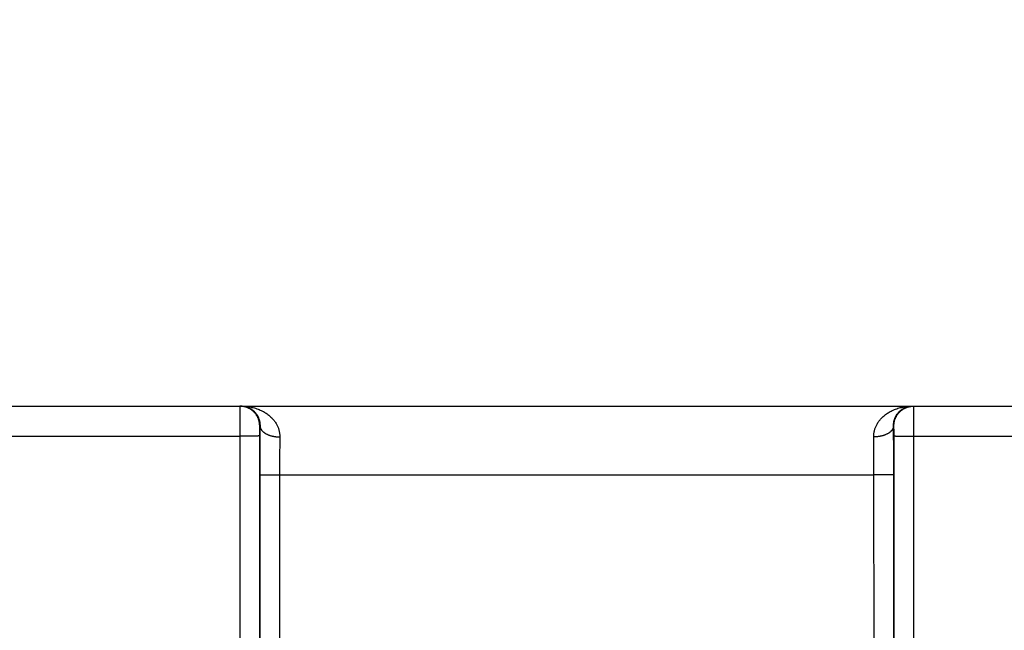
# Model space of a CAD drawing. Header units: inches. Extents: x 0 to 34, y 0 to 22.
# Tile 28 of 105: x 17.068 to 18.062, y 11.547 to 12.164. Entities that reach past the tile are written whole.
import ezdxf

# ---------------------------------------------------------------- set-up
doc = ezdxf.new("R2010")
doc.units = ezdxf.units.IN
doc.header["$LTSCALE"] = 1.87
doc.header["$MEASUREMENT"] = 0
doc.layers.get('0').update_dxf_attribs({"linetype": 'CONTINUOUS'})
doc.layers.add('DIMENSIONS', color=7, linetype='CONTINUOUS')
doc.styles.get("Standard").update_dxf_attribs({"font": 'txt', "width": 0.8})
doc.dimstyles.new('DIMSTYLE_1', dxfattribs={"dimtxt": 0.125, "dimasz": 0.18, "dimexe": 0.18, "dimexo": 0.0625, "dimgap": 0.09, "dimtad": 0, "dimtih": 1, "dimtoh": 1, "dimzin": 4, "dimdsep": 46, "dimtxsty": 'STANDARD', "dimblk": '_FILLED', "dimblk1": '_FILLED', "dimblk2": '_FILLED', "dimcen": 0.09, "dimadec": 0, "dimazin": 0, "dimtp": 0.02, "dimtm": 0.02, "dimtfac": 1, "dimtofl": 0, "dimtmove": 0, "dimatfit": 3, "dimldrblk": '_FILLED', "dimfxl": 1, "dimtolj": 1, "dimtzin": 4, "dimarcsym": 0})

# ---------------------------------------------------------------- blocks, each defined once
blk = doc.blocks.new('_FILLED')
at = {"color": 0, "linetype": 'BYBLOCK'}
blk.add_solid([(0, 0), (-1, 0.1736), (-1, -0.1736)], dxfattribs=at)
blk = doc.blocks.new('*D7')
at = {"layer": 'DIMENSIONS', "color": 2, "linetype": 'CONTINUOUS'}
for p, q in [((13.29323, 10.81557), (13.29323, 13.39823)), ((21.17348, 10.14673), (21.17348, 13.39823)), ((13.29323, 13.27323), (16.55836, 13.27323)), ((21.17348, 13.27323), (17.90836, 13.27323))]:
    blk.add_line(p, q, dxfattribs=at)
at = {"layer": 'DIMENSIONS', "color": 2, "linetype": 'CONTINUOUS', "xscale": 0.18, "yscale": 0.18, "zscale": 0.18, "rotation": 180}
blk.add_blockref('_FILLED', (13.29323, 13.27323), dxfattribs=at)
at = {"layer": 'DIMENSIONS', "color": 2, "linetype": 'CONTINUOUS', "xscale": 0.18, "yscale": 0.18, "zscale": 0.18}
blk.add_blockref('_FILLED', (21.17348, 13.27323), dxfattribs=at)
at = {"layer": 'DIMENSIONS', "color": 2, "linetype": 'CONTINUOUS', "width": 0.8}
for s, p in [('7.88', (16.62086, 13.21073)), ('[', (17.14586, 13.21073)), ('200.2', (17.24586, 13.21073)), (']', (17.74586, 13.21073))]:
    blk.add_text(s, height=0.125, dxfattribs=at).set_placement(p)

msp = doc.modelspace()

# ---------------------------------------------------------------- linework, layer by layer
at = {"color": 7, "linetype": 'CONTINUOUS'}
for p, q in [((13.34052, 11.77323), (21.11452, 11.77323)), ((17.31051, 11.75323), (17.31017, 11.75323)), ((17.9508, 11.75323), (17.95046, 11.75323)), ((17.04097, 11.74297), (17.29, 11.74297)), ((17.29, 11.74297), (17.29008, 11.16763)), ((17.30999, 11.74315), (17.31008, 11.16781)), ((17.95089, 11.16781), (17.95097, 11.74315)), ((17.97088, 11.16763), (17.97097, 11.74297)), ((17.97097, 11.74297), (18.22, 11.74297)), ((17.31025, 11.70402), (17.31017, 11.16789)), ((17.33025, 11.70384), (17.33016, 11.16772)), ((17.33025, 11.70384), (17.93072, 11.70384)), ((17.9308, 11.16772), (17.93072, 11.70384)), ((17.9508, 11.16789), (17.95072, 11.70402))]:
    msp.add_line(p, q, dxfattribs=at)
for points, knots in [([(17.29017, 11.77323), (17.29016, 11.77323), (17.29017, 11.77315), (17.29015, 11.77306), (17.29015, 11.77285), (17.29013, 11.77259), (17.29013, 11.77224), (17.29012, 11.77182), (17.29011, 11.77132), (17.2901, 11.77075), (17.29009, 11.77011), (17.29009, 11.7694), (17.29008, 11.76862), (17.29007, 11.76777), (17.29006, 11.76686), (17.29006, 11.7659), (17.29005, 11.76487), (17.29004, 11.76378), (17.29004, 11.76264), (17.29003, 11.76146), (17.29003, 11.76022), (17.29002, 11.75894), (17.29002, 11.75762), (17.29001, 11.75626), (17.29001, 11.75487), (17.29001, 11.75345), (17.29, 11.752), (17.29, 11.75053), (17.29, 11.74904), (17.29, 11.74753), (17.29, 11.74602), (17.29, 11.7445), (17.29, 11.74348), (17.29, 11.74297)], [0, 0, 0, 0, 0.001321, 0.005192, 0.011619, 0.020587, 0.032076, 0.046054, 0.062488, 0.081332, 0.102539, 0.126053, 0.151815, 0.179756, 0.209803, 0.241876, 0.275894, 0.311771, 0.349412, 0.388716, 0.429578, 0.471891, 0.51555, 0.560445, 0.606461, 0.653479, 0.701379, 0.750034, 0.799317, 0.849092, 0.899223, 0.949572, 1, 1, 1, 1]), ([(17.31017, 11.75323), (17.31017, 11.75361), (17.31015, 11.75435), (17.31005, 11.75547), (17.3099, 11.75658), (17.30968, 11.75769), (17.3094, 11.75877), (17.30906, 11.75984), (17.30866, 11.76089), (17.3082, 11.76191), (17.30768, 11.76291), (17.30711, 11.76388), (17.30649, 11.76481), (17.30581, 11.76571), (17.30509, 11.76657), (17.30432, 11.76738), (17.3035, 11.76815), (17.30265, 11.76888), (17.30175, 11.76955), (17.30082, 11.77018), (17.29985, 11.77075), (17.29885, 11.77126), (17.29783, 11.77172), (17.29678, 11.77212), (17.29571, 11.77246), (17.29462, 11.77274), (17.29352, 11.77296), (17.29241, 11.77312), (17.29129, 11.77321), (17.29055, 11.77323), (17.29017, 11.77323)], [0, 0, 0, 0, 0.035717, 0.071433, 0.107149, 0.142866, 0.178582, 0.214298, 0.250015, 0.28573, 0.321446, 0.357162, 0.392877, 0.428592, 0.464307, 0.500022, 0.535736, 0.57145, 0.607164, 0.642877, 0.67859, 0.714303, 0.750016, 0.785728, 0.821441, 0.857153, 0.892865, 0.928576, 0.964288, 1, 1, 1, 1]), ([(17.29181, 11.77323), (17.29242, 11.77323), (17.29364, 11.77317), (17.29544, 11.77289), (17.29719, 11.77244), (17.29887, 11.77183), (17.30046, 11.77106), (17.30194, 11.77016), (17.3033, 11.76916), (17.30454, 11.76806), (17.30566, 11.76689), (17.30664, 11.76566), (17.3075, 11.7644), (17.30823, 11.76312), (17.30885, 11.76184), (17.30935, 11.76055), (17.30976, 11.75928), (17.31007, 11.75802), (17.3103, 11.75678), (17.31045, 11.75557), (17.31052, 11.75439), (17.31052, 11.75361), (17.31051, 11.75323)], [0, 0, 0, 0, 0.060017, 0.11966, 0.178848, 0.237466, 0.295295, 0.352089, 0.407627, 0.461875, 0.514758, 0.566182, 0.616124, 0.66446, 0.711164, 0.756321, 0.800055, 0.842538, 0.883814, 0.923853, 0.962607, 1, 1, 1, 1]), ([(17.29181, 11.77323), (17.29271, 11.77323), (17.29451, 11.77318), (17.29718, 11.77296), (17.29982, 11.77259), (17.30239, 11.77209), (17.3049, 11.77145), (17.30731, 11.77069), (17.30962, 11.76981), (17.31182, 11.76884), (17.31389, 11.76777), (17.31583, 11.76663), (17.31765, 11.76541), (17.31932, 11.76415), (17.32087, 11.76283), (17.32228, 11.76148), (17.32356, 11.76011), (17.32472, 11.75871), (17.32575, 11.7573), (17.32667, 11.75589), (17.32748, 11.75447), (17.32818, 11.75305), (17.32878, 11.75164), (17.32928, 11.75024), (17.32969, 11.74885), (17.33001, 11.74748), (17.33026, 11.74612), (17.33042, 11.74477), (17.33051, 11.74344), (17.33052, 11.74256), (17.33051, 11.74212)], [0, 0, 0, 0, 0.049096, 0.097855, 0.146137, 0.193806, 0.240706, 0.286671, 0.331548, 0.375182, 0.417481, 0.458423, 0.497988, 0.536145, 0.572917, 0.608349, 0.642469, 0.675319, 0.706983, 0.73756, 0.767138, 0.795806, 0.823605, 0.850572, 0.876792, 0.902375, 0.927408, 0.951968, 0.976136, 1, 1, 1, 1]), ([(17.93046, 11.74212), (17.93045, 11.74256), (17.93046, 11.74344), (17.93055, 11.74477), (17.93071, 11.74612), (17.93095, 11.74748), (17.93128, 11.74885), (17.93169, 11.75024), (17.93219, 11.75164), (17.93279, 11.75305), (17.93349, 11.75447), (17.9343, 11.75589), (17.93522, 11.7573), (17.93625, 11.75871), (17.93741, 11.76011), (17.93869, 11.76148), (17.9401, 11.76283), (17.94164, 11.76415), (17.94332, 11.76541), (17.94514, 11.76663), (17.94708, 11.76777), (17.94915, 11.76884), (17.95135, 11.76981), (17.95366, 11.77069), (17.95607, 11.77145), (17.95858, 11.77209), (17.96115, 11.77259), (17.96378, 11.77296), (17.96646, 11.77318), (17.96826, 11.77323), (17.96916, 11.77323)], [0, 0, 0, 0, 0.023864, 0.048032, 0.072592, 0.097626, 0.123208, 0.149429, 0.176395, 0.204194, 0.232862, 0.262441, 0.293017, 0.324682, 0.357531, 0.391651, 0.427083, 0.463855, 0.502013, 0.541577, 0.582519, 0.624818, 0.668452, 0.713329, 0.759294, 0.806194, 0.853863, 0.902145, 0.950904, 1, 1, 1, 1]), ([(17.95046, 11.75323), (17.95045, 11.75361), (17.95045, 11.75439), (17.95052, 11.75557), (17.95067, 11.75678), (17.95089, 11.75802), (17.95121, 11.75928), (17.95161, 11.76055), (17.95212, 11.76184), (17.95274, 11.76312), (17.95347, 11.7644), (17.95433, 11.76566), (17.95531, 11.76689), (17.95642, 11.76806), (17.95766, 11.76916), (17.95903, 11.77016), (17.96051, 11.77106), (17.9621, 11.77183), (17.96378, 11.77244), (17.96553, 11.77289), (17.96733, 11.77317), (17.96855, 11.77323), (17.96916, 11.77323)], [0, 0, 0, 0, 0.037394, 0.076148, 0.116187, 0.157463, 0.199946, 0.24368, 0.288836, 0.335541, 0.383877, 0.433819, 0.485243, 0.538125, 0.592374, 0.647912, 0.704705, 0.762534, 0.821152, 0.88034, 0.939983, 1, 1, 1, 1]), ([(17.9508, 11.75323), (17.9508, 11.75361), (17.95082, 11.75435), (17.95092, 11.75547), (17.95107, 11.75658), (17.95129, 11.75769), (17.95157, 11.75877), (17.95191, 11.75984), (17.95231, 11.76089), (17.95277, 11.76191), (17.95329, 11.76291), (17.95386, 11.76388), (17.95448, 11.76481), (17.95515, 11.76571), (17.95588, 11.76657), (17.95665, 11.76738), (17.95746, 11.76815), (17.95832, 11.76888), (17.95922, 11.76955), (17.96015, 11.77018), (17.96112, 11.77075), (17.96212, 11.77126), (17.96314, 11.77172), (17.96419, 11.77212), (17.96526, 11.77246), (17.96634, 11.77274), (17.96745, 11.77296), (17.96856, 11.77312), (17.96968, 11.77321), (17.97042, 11.77323), (17.9708, 11.77323)], [0, 0, 0, 0, 0.035717, 0.071433, 0.107149, 0.142866, 0.178582, 0.214298, 0.250015, 0.28573, 0.321446, 0.357162, 0.392877, 0.428592, 0.464307, 0.500022, 0.535736, 0.57145, 0.607164, 0.642877, 0.67859, 0.714303, 0.750016, 0.785728, 0.821441, 0.857153, 0.892865, 0.928576, 0.964288, 1, 1, 1, 1]), ([(17.97097, 11.74297), (17.97097, 11.74348), (17.97097, 11.7445), (17.97097, 11.74602), (17.97097, 11.74753), (17.97097, 11.74904), (17.97097, 11.75053), (17.97096, 11.752), (17.97096, 11.75345), (17.97096, 11.75487), (17.97095, 11.75626), (17.97095, 11.75762), (17.97095, 11.75894), (17.97094, 11.76022), (17.97094, 11.76146), (17.97093, 11.76264), (17.97092, 11.76378), (17.97092, 11.76487), (17.97091, 11.7659), (17.9709, 11.76686), (17.9709, 11.76777), (17.97089, 11.76862), (17.97088, 11.7694), (17.97087, 11.77011), (17.97087, 11.77075), (17.97086, 11.77132), (17.97085, 11.77182), (17.97084, 11.77224), (17.97083, 11.77259), (17.97082, 11.77285), (17.97082, 11.77306), (17.9708, 11.77315), (17.97081, 11.77323), (17.9708, 11.77323)], [0, 0, 0, 0, 0.050428, 0.100777, 0.150908, 0.200683, 0.249966, 0.298621, 0.346521, 0.393539, 0.439555, 0.48445, 0.528109, 0.570422, 0.611284, 0.650588, 0.688229, 0.724106, 0.758124, 0.790197, 0.820244, 0.848185, 0.873947, 0.897461, 0.918668, 0.937512, 0.953946, 0.967924, 0.979413, 0.988381, 0.994808, 0.998679, 1, 1, 1, 1]), ([(17.31017, 11.75323), (17.31016, 11.75323), (17.31015, 11.75319), (17.31014, 11.75314), (17.31013, 11.75302), (17.31012, 11.75288), (17.31011, 11.75268), (17.3101, 11.75245), (17.31009, 11.75218), (17.31008, 11.75187), (17.31007, 11.75152), (17.31006, 11.75113), (17.31005, 11.75071), (17.31004, 11.75026), (17.31004, 11.74978), (17.31003, 11.74927), (17.31002, 11.74873), (17.31002, 11.74817), (17.31001, 11.74759), (17.31001, 11.74699), (17.31, 11.74637), (17.31, 11.74574), (17.31, 11.7451), (17.31, 11.74445), (17.30999, 11.7438), (17.30999, 11.74336), (17.30999, 11.74315)], [0, 0, 0, 0, 0.002405, 0.008894, 0.01961, 0.03453, 0.053594, 0.076713, 0.103785, 0.134712, 0.169368, 0.207576, 0.249145, 0.293922, 0.341758, 0.392438, 0.445705, 0.501309, 0.559011, 0.618573, 0.679787, 0.742441, 0.806199, 0.870654, 0.93539, 1, 1, 1, 1]), ([(17.31051, 11.75323), (17.3105, 11.75226), (17.31048, 11.75028), (17.31045, 11.74729), (17.31042, 11.74422), (17.31039, 11.7411), (17.31037, 11.73791), (17.31035, 11.73467), (17.31033, 11.73139), (17.31031, 11.72806), (17.31029, 11.72469), (17.31028, 11.72129), (17.31027, 11.71787), (17.31026, 11.71442), (17.31025, 11.71096), (17.31025, 11.70749), (17.31025, 11.70518), (17.31025, 11.70402)], [0, 0, 0, 0, 0.059422, 0.120336, 0.182647, 0.246244, 0.311016, 0.376851, 0.443646, 0.511294, 0.579698, 0.648769, 0.718413, 0.788498, 0.858885, 0.929433, 1, 1, 1, 1]), ([(17.31051, 11.75323), (17.31052, 11.75303), (17.31055, 11.75261), (17.31066, 11.75199), (17.31083, 11.75138), (17.31106, 11.75077), (17.31136, 11.75017), (17.31171, 11.74958), (17.31212, 11.74901), (17.31258, 11.74844), (17.3131, 11.74789), (17.31368, 11.74736), (17.31431, 11.74684), (17.31498, 11.74635), (17.31571, 11.74587), (17.31648, 11.74542), (17.31729, 11.74499), (17.31814, 11.74459), (17.31904, 11.74422), (17.31996, 11.74387), (17.32092, 11.74355), (17.32191, 11.74326), (17.32293, 11.74301), (17.32397, 11.74278), (17.32503, 11.74259), (17.3261, 11.74242), (17.32719, 11.7423), (17.32829, 11.7422), (17.3294, 11.74214), (17.33014, 11.74212), (17.33051, 11.74212)], [0, 0, 0, 0, 0.024935, 0.050104, 0.07567, 0.101782, 0.128574, 0.156163, 0.184646, 0.2141, 0.244585, 0.276141, 0.308793, 0.34255, 0.377407, 0.413349, 0.450345, 0.488357, 0.527338, 0.567232, 0.607977, 0.649502, 0.691733, 0.734591, 0.777992, 0.821848, 0.86607, 0.910566, 0.955241, 1, 1, 1, 1]), ([(17.95046, 11.75323), (17.95045, 11.75303), (17.95042, 11.75261), (17.95031, 11.75199), (17.95014, 11.75138), (17.94991, 11.75077), (17.94961, 11.75017), (17.94926, 11.74958), (17.94885, 11.74901), (17.94839, 11.74844), (17.94787, 11.74789), (17.94729, 11.74736), (17.94666, 11.74684), (17.94599, 11.74635), (17.94526, 11.74587), (17.94449, 11.74542), (17.94368, 11.74499), (17.94283, 11.74459), (17.94193, 11.74422), (17.94101, 11.74387), (17.94005, 11.74355), (17.93906, 11.74326), (17.93804, 11.74301), (17.937, 11.74278), (17.93594, 11.74259), (17.93487, 11.74242), (17.93378, 11.7423), (17.93268, 11.7422), (17.93157, 11.74214), (17.93083, 11.74212), (17.93046, 11.74212)], [0, 0, 0, 0, 0.024935, 0.050105, 0.075671, 0.101784, 0.128576, 0.156166, 0.184649, 0.214103, 0.244588, 0.276145, 0.308797, 0.342554, 0.377412, 0.413354, 0.45035, 0.488362, 0.527343, 0.567237, 0.607981, 0.649506, 0.691737, 0.734595, 0.777995, 0.821851, 0.866072, 0.910567, 0.955241, 1, 1, 1, 1]), ([(17.95072, 11.70402), (17.95072, 11.70518), (17.95072, 11.70749), (17.95071, 11.71096), (17.95071, 11.71442), (17.9507, 11.71787), (17.95069, 11.7213), (17.95067, 11.72469), (17.95066, 11.72806), (17.95064, 11.73139), (17.95062, 11.73467), (17.9506, 11.73791), (17.95057, 11.7411), (17.95055, 11.74422), (17.95052, 11.74729), (17.95049, 11.75028), (17.95047, 11.75226), (17.95046, 11.75323)], [0, 0, 0, 0, 0.070562, 0.14111, 0.211501, 0.281593, 0.351243, 0.420318, 0.488725, 0.556376, 0.623173, 0.689008, 0.753777, 0.817369, 0.879674, 0.940582, 1, 1, 1, 1]), ([(17.95097, 11.74315), (17.95097, 11.74336), (17.95097, 11.7438), (17.95097, 11.74445), (17.95097, 11.7451), (17.95097, 11.74574), (17.95097, 11.74637), (17.95096, 11.74699), (17.95096, 11.74759), (17.95095, 11.74817), (17.95095, 11.74873), (17.95094, 11.74927), (17.95093, 11.74978), (17.95092, 11.75026), (17.95092, 11.75071), (17.95091, 11.75113), (17.9509, 11.75152), (17.95089, 11.75187), (17.95088, 11.75218), (17.95087, 11.75245), (17.95086, 11.75268), (17.95085, 11.75288), (17.95084, 11.75302), (17.95083, 11.75314), (17.95081, 11.75319), (17.95081, 11.75323), (17.9508, 11.75323)], [0, 0, 0, 0, 0.06461, 0.129346, 0.193801, 0.257559, 0.320213, 0.381427, 0.440989, 0.498691, 0.554295, 0.607562, 0.658242, 0.706078, 0.750855, 0.792424, 0.830632, 0.865288, 0.896215, 0.923287, 0.946406, 0.96547, 0.98039, 0.991106, 0.997595, 1, 1, 1, 1]), ([(17.30999, 11.74315), (17.30998, 11.74314), (17.30992, 11.74313), (17.30981, 11.74312), (17.30964, 11.74312), (17.30941, 11.74311), (17.30911, 11.7431), (17.30876, 11.74309), (17.30835, 11.74308), (17.30789, 11.74307), (17.30737, 11.74306), (17.30679, 11.74305), (17.30617, 11.74304), (17.30549, 11.74304), (17.30477, 11.74303), (17.304, 11.74302), (17.30319, 11.74302), (17.30234, 11.74301), (17.30145, 11.743), (17.30052, 11.743), (17.29956, 11.74299), (17.29858, 11.74299), (17.29756, 11.74298), (17.29653, 11.74298), (17.29547, 11.74298), (17.29439, 11.74298), (17.29331, 11.74297), (17.29221, 11.74297), (17.2911, 11.74297), (17.29037, 11.74297), (17.29, 11.74297)], [0, 0, 0, 0, 0.002552, 0.008148, 0.016787, 0.028448, 0.043096, 0.060687, 0.081167, 0.104473, 0.130533, 0.159269, 0.19059, 0.224402, 0.2606, 0.299072, 0.339701, 0.382361, 0.426922, 0.473245, 0.521189, 0.570606, 0.621344, 0.673248, 0.726156, 0.779907, 0.834335, 0.889273, 0.944551, 1, 1, 1, 1]), ([(17.33051, 11.74212), (17.3305, 11.74131), (17.33047, 11.73966), (17.33044, 11.73715), (17.33041, 11.73459), (17.33038, 11.73197), (17.33036, 11.7293), (17.33034, 11.72659), (17.33031, 11.72384), (17.3303, 11.72105), (17.33028, 11.71823), (17.33027, 11.71538), (17.33026, 11.71252), (17.33025, 11.70963), (17.33025, 11.70674), (17.33025, 11.70481), (17.33025, 11.70384)], [0, 0, 0, 0, 0.063872, 0.129363, 0.196367, 0.264785, 0.334517, 0.405446, 0.477434, 0.55034, 0.624042, 0.69842, 0.773344, 0.848676, 0.924278, 1, 1, 1, 1]), ([(17.93072, 11.70384), (17.93072, 11.70481), (17.93072, 11.70674), (17.93072, 11.70963), (17.93071, 11.71252), (17.9307, 11.71538), (17.93069, 11.71823), (17.93067, 11.72105), (17.93065, 11.72384), (17.93063, 11.72659), (17.93061, 11.7293), (17.93058, 11.73197), (17.93056, 11.73459), (17.93053, 11.73715), (17.93049, 11.73966), (17.93047, 11.74131), (17.93046, 11.74212)], [0, 0, 0, 0, 0.075724, 0.151329, 0.226664, 0.301591, 0.375972, 0.449677, 0.522587, 0.59458, 0.665511, 0.73524, 0.803651, 0.870648, 0.936132, 1, 1, 1, 1]), ([(17.95097, 11.74315), (17.95099, 11.74314), (17.95105, 11.74313), (17.95116, 11.74312), (17.95133, 11.74312), (17.95156, 11.74311), (17.95185, 11.7431), (17.95221, 11.74309), (17.95261, 11.74308), (17.95308, 11.74307), (17.9536, 11.74306), (17.95417, 11.74305), (17.9548, 11.74304), (17.95548, 11.74304), (17.9562, 11.74303), (17.95697, 11.74302), (17.95778, 11.74302), (17.95863, 11.74301), (17.95952, 11.743), (17.96045, 11.743), (17.96141, 11.74299), (17.96239, 11.74299), (17.96341, 11.74298), (17.96444, 11.74298), (17.9655, 11.74298), (17.96657, 11.74298), (17.96766, 11.74297), (17.96876, 11.74297), (17.96986, 11.74297), (17.9706, 11.74297), (17.97097, 11.74297)], [0, 0, 0, 0, 0.002552, 0.008148, 0.016787, 0.028448, 0.043096, 0.060687, 0.081167, 0.104473, 0.130533, 0.159269, 0.19059, 0.224402, 0.2606, 0.299072, 0.339701, 0.382361, 0.426922, 0.473245, 0.521189, 0.570606, 0.621344, 0.673248, 0.726156, 0.779907, 0.834335, 0.889273, 0.944551, 1, 1, 1, 1]), ([(17.31025, 11.70402), (17.31026, 11.70401), (17.31032, 11.70401), (17.31043, 11.704), (17.3106, 11.70399), (17.31084, 11.70398), (17.31113, 11.70397), (17.31148, 11.70396), (17.31189, 11.70395), (17.31235, 11.70394), (17.31287, 11.70393), (17.31345, 11.70393), (17.31407, 11.70392), (17.31475, 11.70391), (17.31547, 11.7039), (17.31624, 11.7039), (17.31705, 11.70389), (17.31791, 11.70388), (17.3188, 11.70388), (17.31972, 11.70387), (17.32068, 11.70387), (17.32167, 11.70386), (17.32268, 11.70386), (17.32372, 11.70385), (17.32477, 11.70385), (17.32585, 11.70385), (17.32694, 11.70385), (17.32803, 11.70384), (17.32914, 11.70384), (17.32988, 11.70384), (17.33025, 11.70384)], [0, 0, 0, 0, 0.002552, 0.008148, 0.016787, 0.028448, 0.043096, 0.060687, 0.081167, 0.104472, 0.130533, 0.159268, 0.19059, 0.224402, 0.260599, 0.299072, 0.3397, 0.382361, 0.426921, 0.473244, 0.521189, 0.570606, 0.621344, 0.673247, 0.726156, 0.779907, 0.834335, 0.889272, 0.944551, 1, 1, 1, 1]), ([(17.95072, 11.70402), (17.9507, 11.70401), (17.95065, 11.70401), (17.95054, 11.704), (17.95037, 11.70399), (17.95013, 11.70398), (17.94984, 11.70397), (17.94949, 11.70396), (17.94908, 11.70395), (17.94861, 11.70394), (17.94809, 11.70393), (17.94752, 11.70393), (17.94689, 11.70392), (17.94622, 11.70391), (17.9455, 11.7039), (17.94473, 11.7039), (17.94391, 11.70389), (17.94306, 11.70388), (17.94217, 11.70388), (17.94125, 11.70387), (17.94029, 11.70387), (17.9393, 11.70386), (17.93829, 11.70386), (17.93725, 11.70385), (17.93619, 11.70385), (17.93512, 11.70385), (17.93403, 11.70385), (17.93294, 11.70384), (17.93183, 11.70384), (17.93109, 11.70384), (17.93072, 11.70384)], [0, 0, 0, 0, 0.002552, 0.008148, 0.016787, 0.028448, 0.043096, 0.060687, 0.081167, 0.104472, 0.130533, 0.159268, 0.19059, 0.224402, 0.260599, 0.299072, 0.3397, 0.382361, 0.426921, 0.473244, 0.521189, 0.570606, 0.621344, 0.673247, 0.726156, 0.779907, 0.834335, 0.889272, 0.944551, 1, 1, 1, 1])]:
    msp.add_open_spline(points, degree=3, knots=knots, dxfattribs=at)

# ---------------------------------------------------------------- dimensions: what is measured, and where the dimension line sits
at = {"layer": 'DIMENSIONS', "color": 2, "linetype": 'CONTINUOUS'}
dim = msp.add_linear_dim(base=(13.29323, 13.27323), p1=(21.17348, 10.14673), p2=(13.29323, 10.81557), angle=180, dimstyle='DIMSTYLE_1', dxfattribs=at)
dim.commit()
dim.dimension.update_dxf_attribs({"geometry": '*D7', "text_midpoint": (17.23336, 13.27323), "dimtype": 160})

doc.saveas('drawing.dxf')
